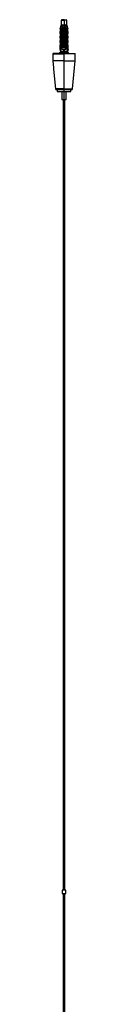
# Model space of a CAD drawing. Header units: millimetres. Extents: x 2355 to 3494, y 2627 to 6324.
# Tile 12 of 16: x 2443 to 2463, y 5448 to 6324. Entities that reach past the tile are written whole.
import ezdxf

# ---------------------------------------------------------------- set-up
doc = ezdxf.new("R2010")
doc.units = ezdxf.units.MM
doc.header["$LTSCALE"] = 20

msp = doc.modelspace()

# ---------------------------------------------------------------- linework, layer by layer
at = {"color": 7, "linetype": 'Continuous', "lineweight": 25}
for p, q in [((2450.69, 6323.55), (2450.62, 6319.55)), ((2451.2, 6324.05), (2450.69, 6323.55)), ((2453.2, 6323.55), (2453.2, 6324.05)), ((2453.2, 6323.55), (2453.2, 6319.55)), ((2455.71, 6323.55), (2455.19, 6324.05)), ((2455.78, 6319.55), (2455.71, 6323.55)), ((2450.62, 6319.55), (2449.57, 6315.65)), ((2449.92, 6315.66), (2449.57, 6311.65)), ((2449.92, 6311.66), (2449.57, 6307.65)), ((2450.7, 6316.55), (2451.21, 6319.15)), ((2452.7, 6311.65), (2452.7, 6315.65)), ((2453.2, 6312.65), (2452.7, 6311.97)), ((2452.7, 6307.65), (2452.7, 6311.65)), ((2453.2, 6319.55), (2453.2, 6317.55)), ((2453.7, 6311.97), (2453.2, 6312.65)), ((2453.2, 6312.65), (2453.2, 6312.17)), ((2453.2, 6312.17), (2453.2, 6310.73)), ((2453.7, 6315.65), (2453.7, 6311.65)), ((2453.7, 6311.65), (2453.7, 6307.65)), ((2455.19, 6319.15), (2455.7, 6316.55)), ((2456.82, 6315.65), (2455.78, 6319.55)), ((2456.82, 6311.65), (2456.47, 6315.65)), ((2456.82, 6307.65), (2456.47, 6311.65)), ((2449.91, 6307.66), (2449.57, 6303.75)), ((2449.91, 6303.76), (2449.57, 6299.85)), ((2451.7, 6309.78), (2451.45, 6309.63)), ((2451.45, 6309.63), (2451.7, 6309.49)), ((2451.7, 6308.48), (2451.45, 6308.33)), ((2451.45, 6308.33), (2451.7, 6308.19)), ((2451.7, 6307.18), (2451.45, 6307.03)), ((2451.45, 6307.03), (2451.7, 6306.89)), ((2451.7, 6305.88), (2451.45, 6305.73)), ((2451.45, 6305.73), (2451.7, 6305.59)), ((2451.7, 6304.58), (2451.45, 6304.43)), ((2451.45, 6304.43), (2451.7, 6304.29)), ((2451.7, 6303.28), (2451.45, 6303.13)), ((2451.45, 6303.13), (2451.7, 6302.99)), ((2453.2, 6310.73), (2452.7, 6310.73)), ((2453.2, 6309.63), (2452.7, 6309.63)), ((2453.2, 6308.33), (2452.7, 6308.33)), ((2452.7, 6303.75), (2452.7, 6307.65)), ((2453.2, 6307.03), (2452.7, 6307.03)), ((2453.2, 6305.73), (2452.7, 6305.73)), ((2453.2, 6304.43), (2452.7, 6304.43)), ((2452.7, 6299.85), (2452.7, 6303.75)), ((2453.2, 6303.13), (2452.7, 6303.13)), ((2453.2, 6310.73), (2453.2, 6310.69)), ((2453.2, 6310.73), (2453.7, 6310.73)), ((2453.2, 6310.69), (2453.2, 6309.88)), ((2453.2, 6309.88), (2453.2, 6309.63)), ((2453.2, 6309.63), (2453.7, 6309.63)), ((2453.2, 6309.63), (2453.2, 6309.39)), ((2453.2, 6309.39), (2453.2, 6308.58)), ((2453.2, 6308.58), (2453.2, 6308.33)), ((2453.2, 6308.33), (2453.7, 6308.33)), ((2453.2, 6308.33), (2453.2, 6308.09)), ((2453.2, 6308.09), (2453.2, 6307.28)), ((2453.2, 6307.28), (2453.2, 6307.03)), ((2453.2, 6307.03), (2453.2, 6306.79)), ((2453.2, 6307.03), (2453.7, 6307.03)), ((2453.2, 6306.79), (2453.2, 6305.98)), ((2453.2, 6305.98), (2453.2, 6305.73)), ((2453.2, 6305.73), (2453.2, 6305.49)), ((2453.2, 6305.73), (2453.7, 6305.73)), ((2453.2, 6305.49), (2453.2, 6304.68)), ((2453.2, 6304.68), (2453.2, 6304.43)), ((2453.2, 6304.43), (2453.7, 6304.43)), ((2453.2, 6304.43), (2453.2, 6304.19)), ((2453.2, 6304.19), (2453.2, 6303.38)), ((2453.2, 6303.38), (2453.2, 6303.13)), ((2453.2, 6303.13), (2453.7, 6303.13)), ((2453.2, 6303.13), (2453.2, 6302.89)), ((2453.2, 6302.89), (2453.2, 6302.08)), ((2453.2, 6302.08), (2453.2, 6301.83)), ((2453.7, 6307.65), (2453.7, 6303.75)), ((2453.7, 6303.75), (2453.7, 6299.85)), ((2454.95, 6309.63), (2454.7, 6309.78)), ((2454.7, 6309.49), (2454.95, 6309.63)), ((2454.95, 6308.33), (2454.7, 6308.48)), ((2454.7, 6308.19), (2454.95, 6308.33)), ((2454.95, 6307.03), (2454.7, 6307.18)), ((2454.7, 6306.89), (2454.95, 6307.03)), ((2454.95, 6305.73), (2454.7, 6305.88)), ((2454.7, 6305.59), (2454.95, 6305.73)), ((2454.95, 6304.43), (2454.7, 6304.58)), ((2454.7, 6304.29), (2454.95, 6304.43)), ((2454.95, 6303.13), (2454.7, 6303.28)), ((2454.7, 6302.99), (2454.95, 6303.13)), ((2456.82, 6303.75), (2456.48, 6307.65)), ((2456.82, 6299.85), (2456.48, 6303.75)), ((2443.5, 6294.05), (2443.2, 6293.75)), ((2443.2, 6293.75), (2443.2, 6289.55)), ((2450.16, 6295.51), (2449.1, 6294.45)), ((2449.1, 6294.45), (2449.1, 6294.05)), ((2449.57, 6299.85), (2449.57, 6297.85)), ((2449.57, 6297.85), (2450.16, 6295.51)), ((2449.65, 6297.85), (2449.65, 6299.85)), ((2449.65, 6297.85), (2450.33, 6297.85)), ((2450.7, 6299.55), (2450.7, 6299.85)), ((2451.7, 6301.98), (2451.45, 6301.83)), ((2451.45, 6301.83), (2451.7, 6301.69)), ((2451.7, 6300.68), (2451.45, 6300.53)), ((2451.45, 6300.53), (2451.7, 6300.39)), ((2451.7, 6297.85), (2451.7, 6299.85)), ((2453.2, 6299.23), (2452.59, 6299.23)), ((2453.2, 6301.83), (2452.7, 6301.83)), ((2453.2, 6300.53), (2452.7, 6300.53)), ((2452.7, 6299.55), (2452.7, 6299.85)), ((2453.2, 6301.83), (2453.7, 6301.83)), ((2453.2, 6301.83), (2453.2, 6301.59)), ((2453.2, 6301.59), (2453.2, 6300.78)), ((2453.2, 6300.78), (2453.2, 6300.53)), ((2453.2, 6300.53), (2453.2, 6300.29)), ((2453.2, 6300.53), (2453.7, 6300.53)), ((2453.2, 6300.29), (2453.2, 6299.48)), ((2453.2, 6299.48), (2453.2, 6299.23)), ((2453.2, 6299.23), (2453.8, 6299.23)), ((2453.2, 6299.23), (2453.2, 6299.05)), ((2453.2, 6297.85), (2453.2, 6295.51)), ((2453.2, 6294.45), (2453.2, 6295.51)), ((2453.2, 6294.05), (2453.2, 6294.45)), ((2453.2, 6293.75), (2453.2, 6294.05)), ((2453.2, 6287.55), (2453.2, 6293.75)), ((2453.7, 6299.85), (2453.7, 6299.55)), ((2454.95, 6301.83), (2454.7, 6301.98)), ((2454.7, 6301.69), (2454.95, 6301.83)), ((2454.95, 6300.53), (2454.7, 6300.68)), ((2454.7, 6300.39), (2454.95, 6300.53)), ((2454.7, 6297.85), (2454.7, 6299.85)), ((2455.7, 6299.85), (2455.7, 6299.55)), ((2456.06, 6297.85), (2456.74, 6297.85)), ((2456.82, 6297.85), (2456.23, 6295.51)), ((2457.3, 6294.45), (2456.23, 6295.51)), ((2456.74, 6299.85), (2456.74, 6297.85)), ((2456.82, 6297.85), (2456.82, 6299.85)), ((2457.3, 6294.05), (2457.3, 6294.45)), ((2463.2, 6293.75), (2462.9, 6294.05)), ((2463.2, 6287.55), (2463.2, 6293.75)), ((2453.2, 6262.39), (2453.2, 6287.55)), ((2460.73, 6262.39), (2463.2, 6287.55)), ((2443.93, 6280.05), (2445.66, 6262.39)), ((2445.66, 6262.39), (2446, 6262.05)), ((2447.2, 6262.05), (2447.2, 6260.05)), ((2451.25, 6260.05), (2451.25, 6253.05)), ((2453.2, 6262.05), (2453.2, 6262.39)), ((2453.2, 6260.05), (2453.2, 6262.05)), ((2453.2, 6253.05), (2453.2, 6260.05)), ((2455.15, 6253.05), (2455.15, 6260.05)), ((2459.2, 6260.05), (2459.2, 6262.05)), ((2460.4, 6262.05), (2460.73, 6262.39)), ((2452.6, 6253.05), (2452.6, 5549.05)), ((2452.6, 6253.05), (2452.6, 5549.05)), ((2453.2, 5549.05), (2453.2, 6253.05)), ((2453.8, 5549.05), (2453.8, 6253.05)), ((2453.8, 5549.05), (2453.8, 6253.05)), ((2451.7, 5549.05), (2451.7, 5546.05)), ((2454.7, 5546.05), (2454.7, 5549.05)), ((2452.6, 5546.05), (2452.6, 4426.03)), ((2453.2, 4426.03), (2453.2, 5546.05)), ((2453.8, 4426.03), (2453.8, 5546.05))]:
    msp.add_line(p, q, dxfattribs=at)
at = {"color": 7, "linetype": 'Continuous', "lineweight": 25, "flags": 128}
for points in [[(2450.37, 6299.85), (2450.35, 6298.73), (2450.33, 6297.85)], [(2456.06, 6297.85), (2456.04, 6298.97), (2456.02, 6299.85)], [(2443.34, 6287.29), (2443.65, 6284.08), (2443.9, 6281.55)]]:
    msp.add_lwpolyline(points, dxfattribs=at)
at = {"color": 7, "linetype": 'Continuous', "lineweight": 25}
for points, knots in [([(2450.69, 6323.55), (2450.69, 6323.55), (2450.74, 6323.55), (2450.98, 6323.55), (2451.18, 6323.55), (2451.67, 6323.55), (2451.96, 6323.55), (2452.58, 6323.55), (2452.9, 6323.55), (2453.2, 6323.55)], [0, 0, 0, 0, 0.25, 0.25, 0.5, 0.5, 0.75, 0.75, 1, 1, 1, 1]), ([(2453.2, 6324.05), (2452.96, 6324.05), (2452.71, 6324.05), (2452.22, 6324.05), (2451.98, 6324.05), (2451.59, 6324.05), (2451.44, 6324.05), (2451.25, 6324.05), (2451.2, 6324.05), (2451.2, 6324.05)], [0, 0, 0, 0, 0.25, 0.25, 0.5, 0.5, 0.75, 0.75, 1, 1, 1, 1]), ([(2453.2, 6324.05), (2453.43, 6324.05), (2453.68, 6324.05), (2454.18, 6324.05), (2454.41, 6324.05), (2454.8, 6324.05), (2454.95, 6324.05), (2455.15, 6324.05), (2455.19, 6324.05), (2455.19, 6324.05)], [0, 0, 0, 0, 0.25, 0.25, 0.5, 0.5, 0.75, 0.75, 1, 1, 1, 1]), ([(2455.71, 6323.55), (2455.71, 6323.55), (2455.65, 6323.55), (2455.41, 6323.55), (2455.22, 6323.55), (2454.73, 6323.55), (2454.43, 6323.55), (2453.81, 6323.55), (2453.49, 6323.55), (2453.2, 6323.55)], [0, 0, 0, 0, 0.25, 0.25, 0.5, 0.5, 0.75, 0.75, 1, 1, 1, 1]), ([(2449.63, 6315.65), (2449.61, 6315.65), (2449.52, 6315.65), (2449.88, 6315.65), (2450.42, 6315.65), (2450.7, 6315.65)], [0, 0, 0, 0, 0.116827, 0.560316, 1, 1, 1, 1]), ([(2449.63, 6311.65), (2449.61, 6311.65), (2449.52, 6311.65), (2449.88, 6311.65), (2450.42, 6311.65), (2450.7, 6311.65)], [0, 0, 0, 0, 0.116685, 0.560246, 1, 1, 1, 1]), ([(2451.7, 6319.55), (2451.47, 6319.55), (2451.01, 6319.55), (2450.65, 6319.55), (2450.65, 6319.55), (2450.65, 6319.55)], [0, 0, 0, 0, 0.370989, 0.750011, 1, 1, 1, 1]), ([(2450.7, 6315.65), (2450.7, 6315.81), (2450.7, 6316.11), (2450.7, 6316.41), (2450.7, 6316.55)], [0, 0, 0, 0, 0.514951, 1, 1, 1, 1]), ([(2450.7, 6311.65), (2450.7, 6312.35), (2450.7, 6313.69), (2450.7, 6315.02), (2450.7, 6315.65)], [0, 0, 0, 0, 0.524425, 1, 1, 1, 1]), ([(2450.7, 6307.65), (2450.7, 6308.35), (2450.7, 6309.69), (2450.7, 6311.02), (2450.7, 6311.65)], [0, 0, 0, 0, 0.524425, 1, 1, 1, 1]), ([(2451.21, 6319.15), (2451.21, 6319.16), (2451.22, 6319.2), (2451.23, 6319.24), (2451.25, 6319.28), (2451.28, 6319.34), (2451.33, 6319.4), (2451.42, 6319.47), (2451.54, 6319.54), (2451.64, 6319.55), (2451.7, 6319.55)], [0, 0, 0, 0, 0.062956, 0.124938, 0.187274, 0.251242, 0.372473, 0.501957, 0.744902, 1, 1, 1, 1]), ([(2451.7, 6319.55), (2451.72, 6319.55), (2451.76, 6319.55), (2451.83, 6319.54), (2451.91, 6319.51), (2451.99, 6319.46), (2452.07, 6319.39), (2452.14, 6319.3), (2452.18, 6319.19), (2452.2, 6319.08), (2452.19, 6319), (2452.19, 6318.96)], [0, 0, 0, 0, 0.084193, 0.167304, 0.250556, 0.377001, 0.500313, 0.625732, 0.750552, 0.876546, 1, 1, 1, 1]), ([(2451.7, 6319.55), (2451.91, 6319.55), (2452.15, 6319.55), (2452.66, 6319.55), (2452.93, 6319.55), (2453.2, 6319.55)], [0, 0, 0, 0, 0.5, 0.5, 1, 1, 1, 1]), ([(2452.19, 6318.96), (2452.11, 6318.56), (2451.95, 6317.73), (2451.78, 6316.89), (2451.7, 6316.46)], [0, 0, 0, 0, 0.473109, 1, 1, 1, 1]), ([(2452.7, 6317.05), (2452.7, 6317.07), (2452.7, 6317.12), (2452.71, 6317.18), (2452.74, 6317.25), (2452.78, 6317.33), (2452.84, 6317.41), (2452.91, 6317.47), (2453, 6317.52), (2453.1, 6317.55), (2453.16, 6317.55), (2453.2, 6317.55)], [0, 0, 0, 0, 0.084198, 0.167434, 0.251096, 0.37712, 0.500321, 0.624587, 0.750208, 0.876005, 1, 1, 1, 1]), ([(2453.2, 6312.17), (2453.18, 6312.21), (2453.15, 6312.25), (2453.15, 6312.3), (2453.15, 6312.3)], [0, 0, 0, 0, 0.956699, 1, 1, 1, 1]), ([(2453.2, 6319.55), (2453.46, 6319.55), (2453.73, 6319.55), (2454.24, 6319.55), (2454.48, 6319.55), (2454.7, 6319.55)], [0, 0, 0, 0, 0.5, 0.5, 1, 1, 1, 1]), ([(2453.2, 6317.55), (2453.22, 6317.55), (2453.26, 6317.55), (2453.33, 6317.54), (2453.4, 6317.51), (2453.48, 6317.47), (2453.55, 6317.41), (2453.62, 6317.33), (2453.66, 6317.24), (2453.69, 6317.15), (2453.69, 6317.08), (2453.7, 6317.05)], [0, 0, 0, 0, 0.08278, 0.165367, 0.249323, 0.374916, 0.499815, 0.623568, 0.749722, 0.874282, 1, 1, 1, 1]), ([(2454.2, 6319.05), (2454.2, 6319.08), (2454.2, 6319.12), (2454.21, 6319.19), (2454.24, 6319.27), (2454.29, 6319.35), (2454.35, 6319.42), (2454.43, 6319.48), (2454.52, 6319.52), (2454.6, 6319.55), (2454.67, 6319.55), (2454.7, 6319.55)], [0, 0, 0, 0, 0.082909, 0.165734, 0.250135, 0.374138, 0.500372, 0.624008, 0.750163, 0.874414, 1, 1, 1, 1]), ([(2454.7, 6316.46), (2454.61, 6316.89), (2454.45, 6317.73), (2454.28, 6318.56), (2454.21, 6318.96)], [0, 0, 0, 0, 0.5268905, 1, 1, 1, 1]), ([(2454.7, 6319.55), (2454.72, 6319.55), (2454.76, 6319.55), (2454.82, 6319.54), (2454.88, 6319.52), (2454.94, 6319.49), (2455, 6319.45), (2455.06, 6319.4), (2455.12, 6319.33), (2455.16, 6319.24), (2455.18, 6319.18), (2455.19, 6319.15)], [0, 0, 0, 0, 0.1049515, 0.2060344, 0.3044983, 0.4016955, 0.4990309, 0.6283726, 0.7495691, 0.8754559, 1, 1, 1, 1]), ([(2455.74, 6319.55), (2455.75, 6319.55), (2455.8, 6319.55), (2455.48, 6319.55), (2454.96, 6319.55), (2454.7, 6319.55)], [0, 0, 0, 0, 0.116462, 0.560848, 1, 1, 1, 1]), ([(2455.7, 6316.55), (2455.7, 6316.41), (2455.7, 6316.11), (2455.7, 6315.81), (2455.7, 6315.65)], [0, 0, 0, 0, 0.485049, 1, 1, 1, 1]), ([(2455.7, 6315.65), (2456.06, 6315.65), (2456.71, 6315.65), (2456.75, 6315.65), (2456.76, 6315.65)], [0, 0, 0, 0, 0.560382, 1, 1, 1, 1]), ([(2455.7, 6315.65), (2455.7, 6315.24), (2455.7, 6314.38), (2455.7, 6313.04), (2455.7, 6312.13), (2455.7, 6311.65)], [0, 0, 0, 0, 0.311624, 0.644954, 1, 1, 1, 1]), ([(2455.7, 6311.65), (2456.06, 6311.65), (2456.71, 6311.65), (2456.75, 6311.65), (2456.76, 6311.65)], [0, 0, 0, 0, 0.560292, 1, 1, 1, 1]), ([(2455.7, 6311.65), (2455.7, 6311.24), (2455.7, 6310.38), (2455.7, 6309.04), (2455.7, 6308.13), (2455.7, 6307.65)], [0, 0, 0, 0, 0.311624, 0.644954, 1, 1, 1, 1]), ([(2449.63, 6307.65), (2449.61, 6307.65), (2449.52, 6307.65), (2449.88, 6307.65), (2450.42, 6307.65), (2450.7, 6307.65)], [0, 0, 0, 0, 0.116685, 0.560246, 1, 1, 1, 1]), ([(2449.63, 6303.75), (2449.61, 6303.75), (2449.52, 6303.75), (2449.88, 6303.75), (2450.42, 6303.75), (2450.7, 6303.75)], [0, 0, 0, 0, 0.116685, 0.560246, 1, 1, 1, 1]), ([(2450.7, 6303.75), (2450.7, 6304.43), (2450.7, 6305.73), (2450.7, 6307.03), (2450.7, 6307.65)], [0, 0, 0, 0, 0.523708, 1, 1, 1, 1]), ([(2450.7, 6299.85), (2450.7, 6300.53), (2450.7, 6301.83), (2450.7, 6303.13), (2450.7, 6303.75)], [0, 0, 0, 0, 0.523708, 1, 1, 1, 1]), ([(2451.7, 6309.63), (2451.65, 6309.63), (2451.47, 6309.63), (2451.46, 6309.63), (2451.45, 6309.63)], [0, 0, 0, 0, 0.260961, 1, 1, 1, 1]), ([(2451.7, 6308.33), (2451.65, 6308.33), (2451.47, 6308.33), (2451.46, 6308.33), (2451.45, 6308.33)], [0, 0, 0, 0, 0.260961, 1, 1, 1, 1]), ([(2451.7, 6307.03), (2451.65, 6307.03), (2451.47, 6307.03), (2451.46, 6307.03), (2451.45, 6307.03)], [0, 0, 0, 0, 0.260961, 1, 1, 1, 1]), ([(2451.7, 6305.73), (2451.65, 6305.73), (2451.47, 6305.73), (2451.46, 6305.73), (2451.45, 6305.73)], [0, 0, 0, 0, 0.260961, 1, 1, 1, 1]), ([(2451.7, 6304.43), (2451.65, 6304.43), (2451.47, 6304.43), (2451.46, 6304.43), (2451.45, 6304.43)], [0, 0, 0, 0, 0.260961, 1, 1, 1, 1]), ([(2451.7, 6303.13), (2451.65, 6303.13), (2451.47, 6303.13), (2451.46, 6303.13), (2451.45, 6303.13)], [0, 0, 0, 0, 0.260961, 1, 1, 1, 1]), ([(2452.7, 6310.69), (2452.7, 6310.69), (2452.84, 6310.69), (2453.02, 6310.69), (2453.2, 6310.69)], [0, 0, 0, 0, 0.033014, 1, 1, 1, 1]), ([(2453.2, 6309.88), (2453.02, 6309.88), (2452.84, 6309.88), (2452.7, 6309.88), (2452.7, 6309.88)], [0, 0, 0, 0, 0.966986, 1, 1, 1, 1]), ([(2452.7, 6309.39), (2452.7, 6309.39), (2452.84, 6309.39), (2453.02, 6309.39), (2453.2, 6309.39)], [0, 0, 0, 0, 0.033014, 1, 1, 1, 1]), ([(2453.2, 6308.58), (2453.02, 6308.58), (2452.84, 6308.58), (2452.7, 6308.58), (2452.7, 6308.58)], [0, 0, 0, 0, 0.966986, 1, 1, 1, 1]), ([(2452.7, 6308.09), (2452.7, 6308.09), (2452.84, 6308.09), (2453.02, 6308.09), (2453.2, 6308.09)], [0, 0, 0, 0, 0.033014, 1, 1, 1, 1]), ([(2453.2, 6307.28), (2453.02, 6307.28), (2452.84, 6307.28), (2452.7, 6307.28), (2452.7, 6307.28)], [0, 0, 0, 0, 0.966986, 1, 1, 1, 1]), ([(2452.7, 6306.79), (2452.7, 6306.79), (2452.84, 6306.79), (2453.02, 6306.79), (2453.2, 6306.79)], [0, 0, 0, 0, 0.033014, 1, 1, 1, 1]), ([(2453.2, 6305.98), (2453.02, 6305.98), (2452.84, 6305.98), (2452.7, 6305.98), (2452.7, 6305.98)], [0, 0, 0, 0, 0.966986, 1, 1, 1, 1]), ([(2452.7, 6305.49), (2452.7, 6305.49), (2452.84, 6305.49), (2453.02, 6305.49), (2453.2, 6305.49)], [0, 0, 0, 0, 0.033014, 1, 1, 1, 1]), ([(2453.2, 6304.68), (2453.02, 6304.68), (2452.84, 6304.68), (2452.7, 6304.68), (2452.7, 6304.68)], [0, 0, 0, 0, 0.966986, 1, 1, 1, 1]), ([(2452.7, 6304.19), (2452.7, 6304.19), (2452.84, 6304.19), (2453.02, 6304.19), (2453.2, 6304.19)], [0, 0, 0, 0, 0.033014, 1, 1, 1, 1]), ([(2453.2, 6303.38), (2453.02, 6303.38), (2452.84, 6303.38), (2452.7, 6303.38), (2452.7, 6303.38)], [0, 0, 0, 0, 0.966986, 1, 1, 1, 1]), ([(2452.7, 6302.89), (2452.7, 6302.89), (2452.84, 6302.89), (2453.02, 6302.89), (2453.2, 6302.89)], [0, 0, 0, 0, 0.033014, 1, 1, 1, 1]), ([(2453.2, 6302.08), (2453.02, 6302.08), (2452.84, 6302.08), (2452.7, 6302.08), (2452.7, 6302.08)], [0, 0, 0, 0, 0.966986, 1, 1, 1, 1]), ([(2453.7, 6310.69), (2453.69, 6310.69), (2453.55, 6310.69), (2453.37, 6310.69), (2453.2, 6310.69)], [0, 0, 0, 0, 0.033014, 1, 1, 1, 1]), ([(2453.2, 6309.88), (2453.37, 6309.88), (2453.55, 6309.88), (2453.69, 6309.88), (2453.7, 6309.88)], [0, 0, 0, 0, 0.966986, 1, 1, 1, 1]), ([(2453.7, 6309.39), (2453.69, 6309.39), (2453.55, 6309.39), (2453.37, 6309.39), (2453.2, 6309.39)], [0, 0, 0, 0, 0.033014, 1, 1, 1, 1]), ([(2453.2, 6308.58), (2453.37, 6308.58), (2453.55, 6308.58), (2453.69, 6308.58), (2453.7, 6308.58)], [0, 0, 0, 0, 0.966986, 1, 1, 1, 1]), ([(2453.7, 6308.09), (2453.69, 6308.09), (2453.55, 6308.09), (2453.37, 6308.09), (2453.2, 6308.09)], [0, 0, 0, 0, 0.033014, 1, 1, 1, 1]), ([(2453.2, 6307.28), (2453.37, 6307.28), (2453.55, 6307.28), (2453.69, 6307.28), (2453.7, 6307.28)], [0, 0, 0, 0, 0.966986, 1, 1, 1, 1]), ([(2453.7, 6306.79), (2453.69, 6306.79), (2453.55, 6306.79), (2453.37, 6306.79), (2453.2, 6306.79)], [0, 0, 0, 0, 0.033014, 1, 1, 1, 1]), ([(2453.2, 6305.98), (2453.37, 6305.98), (2453.55, 6305.98), (2453.69, 6305.98), (2453.7, 6305.98)], [0, 0, 0, 0, 0.966986, 1, 1, 1, 1]), ([(2453.7, 6305.49), (2453.69, 6305.49), (2453.55, 6305.49), (2453.37, 6305.49), (2453.2, 6305.49)], [0, 0, 0, 0, 0.033014, 1, 1, 1, 1]), ([(2453.2, 6304.68), (2453.37, 6304.68), (2453.55, 6304.68), (2453.69, 6304.68), (2453.7, 6304.68)], [0, 0, 0, 0, 0.966986, 1, 1, 1, 1]), ([(2453.7, 6304.19), (2453.69, 6304.19), (2453.55, 6304.19), (2453.37, 6304.19), (2453.2, 6304.19)], [0, 0, 0, 0, 0.033014, 1, 1, 1, 1]), ([(2453.2, 6303.38), (2453.37, 6303.38), (2453.55, 6303.38), (2453.69, 6303.38), (2453.7, 6303.38)], [0, 0, 0, 0, 0.966986, 1, 1, 1, 1]), ([(2453.7, 6302.89), (2453.69, 6302.89), (2453.55, 6302.89), (2453.37, 6302.89), (2453.2, 6302.89)], [0, 0, 0, 0, 0.033014, 1, 1, 1, 1]), ([(2453.2, 6302.08), (2453.37, 6302.08), (2453.55, 6302.08), (2453.69, 6302.08), (2453.7, 6302.08)], [0, 0, 0, 0, 0.966986, 1, 1, 1, 1]), ([(2454.7, 6309.63), (2454.74, 6309.63), (2454.92, 6309.63), (2454.93, 6309.63), (2454.95, 6309.63)], [0, 0, 0, 0, 0.260961, 1, 1, 1, 1]), ([(2454.7, 6308.33), (2454.74, 6308.33), (2454.92, 6308.33), (2454.93, 6308.33), (2454.95, 6308.33)], [0, 0, 0, 0, 0.2609613, 1, 1, 1, 1]), ([(2454.7, 6307.03), (2454.74, 6307.03), (2454.92, 6307.03), (2454.93, 6307.03), (2454.95, 6307.03)], [0, 0, 0, 0, 0.260961, 1, 1, 1, 1]), ([(2454.7, 6305.73), (2454.74, 6305.73), (2454.92, 6305.73), (2454.93, 6305.73), (2454.95, 6305.73)], [0, 0, 0, 0, 0.260961, 1, 1, 1, 1]), ([(2454.7, 6304.43), (2454.74, 6304.43), (2454.92, 6304.43), (2454.93, 6304.43), (2454.95, 6304.43)], [0, 0, 0, 0, 0.2609613, 1, 1, 1, 1]), ([(2454.7, 6303.13), (2454.74, 6303.13), (2454.92, 6303.13), (2454.93, 6303.13), (2454.95, 6303.13)], [0, 0, 0, 0, 0.260961, 1, 1, 1, 1]), ([(2455.7, 6307.65), (2456.06, 6307.65), (2456.71, 6307.65), (2456.75, 6307.65), (2456.76, 6307.65)], [0, 0, 0, 0, 0.560292, 1, 1, 1, 1]), ([(2455.7, 6307.65), (2455.7, 6307.25), (2455.7, 6306.41), (2455.7, 6305.11), (2455.7, 6304.21), (2455.7, 6303.75)], [0, 0, 0, 0, 0.312262, 0.645591, 1, 1, 1, 1]), ([(2455.7, 6303.75), (2456.06, 6303.75), (2456.71, 6303.75), (2456.75, 6303.75), (2456.76, 6303.75)], [0, 0, 0, 0, 0.560292, 1, 1, 1, 1]), ([(2455.7, 6303.75), (2455.7, 6303.35), (2455.7, 6302.51), (2455.7, 6301.21), (2455.7, 6300.31), (2455.7, 6299.85)], [0, 0, 0, 0, 0.312262, 0.645591, 1, 1, 1, 1]), ([(2443.2, 6293.75), (2443.2, 6293.75), (2443.25, 6293.75), (2443.48, 6293.75), (2443.65, 6293.75), (2444.14, 6293.75), (2444.45, 6293.75), (2445.2, 6293.75), (2445.64, 6293.75), (2446.61, 6293.75), (2447.15, 6293.75), (2448.3, 6293.75), (2448.9, 6293.75), (2450.13, 6293.75), (2450.76, 6293.75), (2452, 6293.75), (2452.61, 6293.75), (2453.2, 6293.75)], [0, 0, 0, 0, 0.125, 0.125, 0.25, 0.25, 0.375, 0.375, 0.5, 0.5, 0.625, 0.625, 0.75, 0.75, 0.875, 0.875, 1, 1, 1, 1]), ([(2453.2, 6294.05), (2452.62, 6294.05), (2452.03, 6294.05), (2450.83, 6294.05), (2450.22, 6294.05), (2449.03, 6294.05), (2448.44, 6294.05), (2447.33, 6294.05), (2446.81, 6294.05), (2445.86, 6294.05), (2445.44, 6294.05), (2444.71, 6294.05), (2444.41, 6294.05), (2443.94, 6294.05), (2443.77, 6294.05), (2443.55, 6294.05), (2443.5, 6294.05), (2443.5, 6294.05)], [0, 0, 0, 0, 0.125, 0.125, 0.25, 0.25, 0.375, 0.375, 0.5, 0.5, 0.625, 0.625, 0.75, 0.75, 0.875, 0.875, 1, 1, 1, 1]), ([(2453.2, 6294.45), (2452.71, 6294.45), (2452.19, 6294.45), (2451.18, 6294.45), (2450.7, 6294.45), (2449.9, 6294.45), (2449.58, 6294.45), (2449.18, 6294.45), (2449.1, 6294.45), (2449.1, 6294.45)], [0, 0, 0, 0, 0.25, 0.25, 0.5, 0.5, 0.75, 0.75, 1, 1, 1, 1]), ([(2449.65, 6299.85), (2449.72, 6299.85), (2449.85, 6299.85), (2450.21, 6299.85), (2450.44, 6299.85), (2450.7, 6299.85)], [0, 0, 0, 0, 0.5, 0.5, 1, 1, 1, 1]), ([(2453.15, 6295.55), (2452.8, 6295.55), (2452.43, 6295.55), (2451.71, 6295.55), (2451.36, 6295.55), (2450.79, 6295.55), (2450.56, 6295.55), (2450.27, 6295.55), (2450.2, 6295.55), (2450.2, 6295.55)], [0, 0, 0, 0, 0.25, 0.25, 0.5, 0.5, 0.75, 0.75, 1, 1, 1, 1]), ([(2451.7, 6299.55), (2451.7, 6299.53), (2451.69, 6299.49), (2451.68, 6299.43), (2451.67, 6299.38), (2451.63, 6299.31), (2451.58, 6299.23), (2451.48, 6299.13), (2451.33, 6299.06), (2451.15, 6299.05), (2450.98, 6299.09), (2450.87, 6299.17), (2450.79, 6299.26), (2450.75, 6299.33), (2450.72, 6299.4), (2450.7, 6299.48), (2450.7, 6299.53), (2450.7, 6299.55)], [0, 0, 0, 0, 0.0314426, 0.0624882, 0.0937482, 0.1258267, 0.1870503, 0.2507553, 0.3693587, 0.5001879, 0.6246969, 0.7490874, 0.814884, 0.8743085, 0.9202437, 0.9613548, 1, 1, 1, 1]), ([(2451.7, 6301.83), (2451.65, 6301.83), (2451.47, 6301.83), (2451.46, 6301.83), (2451.45, 6301.83)], [0, 0, 0, 0, 0.2609613, 1, 1, 1, 1]), ([(2451.7, 6300.53), (2451.65, 6300.53), (2451.47, 6300.53), (2451.46, 6300.53), (2451.45, 6300.53)], [0, 0, 0, 0, 0.2609613, 1, 1, 1, 1]), ([(2452.7, 6301.59), (2452.7, 6301.59), (2452.84, 6301.59), (2453.02, 6301.59), (2453.2, 6301.59)], [0, 0, 0, 0, 0.033014, 1, 1, 1, 1]), ([(2453.2, 6300.78), (2453.02, 6300.78), (2452.84, 6300.78), (2452.7, 6300.78), (2452.7, 6300.78)], [0, 0, 0, 0, 0.966986, 1, 1, 1, 1]), ([(2452.7, 6300.29), (2452.7, 6300.29), (2452.84, 6300.29), (2453.02, 6300.29), (2453.2, 6300.29)], [0, 0, 0, 0, 0.033014, 1, 1, 1, 1]), ([(2453.7, 6299.55), (2453.7, 6299.53), (2453.69, 6299.49), (2453.68, 6299.42), (2453.66, 6299.35), (2453.61, 6299.27), (2453.53, 6299.17), (2453.39, 6299.08), (2453.2, 6299.04), (2453, 6299.08), (2452.86, 6299.17), (2452.78, 6299.27), (2452.73, 6299.36), (2452.7, 6299.45), (2452.7, 6299.52), (2452.7, 6299.55)], [0, 0, 0, 0, 0.041764, 0.083438, 0.125764, 0.188599, 0.250711, 0.375272, 0.499777, 0.624098, 0.749161, 0.811618, 0.874578, 0.93743, 1, 1, 1, 1]), ([(2453.2, 6299.48), (2453.02, 6299.48), (2452.85, 6299.48), (2452.71, 6299.48), (2452.71, 6299.48)], [0, 0, 0, 0, 0.99978, 1, 1, 1, 1]), ([(2453.7, 6301.59), (2453.69, 6301.59), (2453.55, 6301.59), (2453.37, 6301.59), (2453.2, 6301.59)], [0, 0, 0, 0, 0.033014, 1, 1, 1, 1]), ([(2453.2, 6300.78), (2453.37, 6300.78), (2453.55, 6300.78), (2453.69, 6300.78), (2453.7, 6300.78)], [0, 0, 0, 0, 0.966986, 1, 1, 1, 1]), ([(2453.7, 6300.29), (2453.69, 6300.29), (2453.55, 6300.29), (2453.37, 6300.29), (2453.2, 6300.29)], [0, 0, 0, 0, 0.033014, 1, 1, 1, 1]), ([(2453.2, 6294.45), (2453.68, 6294.45), (2454.2, 6294.45), (2455.21, 6294.45), (2455.7, 6294.45), (2456.5, 6294.45), (2456.81, 6294.45), (2457.21, 6294.45), (2457.3, 6294.45), (2457.3, 6294.45)], [0, 0, 0, 0, 0.25, 0.25, 0.5, 0.5, 0.75, 0.75, 1, 1, 1, 1]), ([(2453.2, 6294.05), (2453.77, 6294.05), (2454.36, 6294.05), (2455.56, 6294.05), (2456.17, 6294.05), (2457.36, 6294.05), (2457.95, 6294.05), (2459.06, 6294.05), (2459.58, 6294.05), (2460.53, 6294.05), (2460.95, 6294.05), (2461.68, 6294.05), (2461.98, 6294.05), (2462.45, 6294.05), (2462.62, 6294.05), (2462.85, 6294.05), (2462.9, 6294.05), (2462.9, 6294.05)], [0, 0, 0, 0, 0.125, 0.125, 0.25, 0.25, 0.375, 0.375, 0.5, 0.5, 0.625, 0.625, 0.75, 0.75, 0.875, 0.875, 1, 1, 1, 1]), ([(2463.2, 6293.75), (2463.2, 6293.75), (2463.14, 6293.75), (2462.91, 6293.75), (2462.74, 6293.75), (2462.25, 6293.75), (2461.94, 6293.75), (2461.19, 6293.75), (2460.76, 6293.75), (2459.78, 6293.75), (2459.24, 6293.75), (2458.1, 6293.75), (2457.49, 6293.75), (2456.26, 6293.75), (2455.64, 6293.75), (2454.4, 6293.75), (2453.79, 6293.75), (2453.2, 6293.75)], [0, 0, 0, 0, 0.125, 0.125, 0.25, 0.25, 0.375, 0.375, 0.5, 0.5, 0.625, 0.625, 0.75, 0.75, 0.875, 0.875, 1, 1, 1, 1]), ([(2456.2, 6295.55), (2456.19, 6295.55), (2456.12, 6295.55), (2455.83, 6295.55), (2455.6, 6295.55), (2455.03, 6295.55), (2454.69, 6295.55), (2453.96, 6295.55), (2453.59, 6295.55), (2453.24, 6295.55)], [0, 0, 0, 0, 0.25, 0.25, 0.5, 0.5, 0.75, 0.75, 1, 1, 1, 1]), ([(2454.7, 6301.83), (2454.74, 6301.83), (2454.92, 6301.83), (2454.93, 6301.83), (2454.95, 6301.83)], [0, 0, 0, 0, 0.260961, 1, 1, 1, 1]), ([(2454.7, 6300.53), (2454.74, 6300.53), (2454.92, 6300.53), (2454.93, 6300.53), (2454.95, 6300.53)], [0, 0, 0, 0, 0.260961, 1, 1, 1, 1]), ([(2455.7, 6299.55), (2455.7, 6299.54), (2455.7, 6299.51), (2455.69, 6299.46), (2455.68, 6299.42), (2455.67, 6299.38), (2455.64, 6299.32), (2455.6, 6299.26), (2455.53, 6299.17), (2455.41, 6299.09), (2455.25, 6299.05), (2455.07, 6299.06), (2454.91, 6299.13), (2454.81, 6299.23), (2454.75, 6299.32), (2454.7, 6299.43), (2454.7, 6299.51), (2454.7, 6299.55)], [0, 0, 0, 0, 0.023082, 0.046669, 0.071339, 0.097601, 0.125888, 0.185289, 0.251123, 0.375497, 0.500052, 0.630865, 0.749512, 0.813194, 0.874455, 0.93764, 1, 1, 1, 1]), ([(2455.7, 6299.85), (2455.96, 6299.85), (2456.18, 6299.85), (2456.54, 6299.85), (2456.67, 6299.85), (2456.74, 6299.85)], [0, 0, 0, 0, 0.5, 0.5, 1, 1, 1, 1]), ([(2443.2, 6289.55), (2443.2, 6289.55), (2443.2, 6289.55), (2443.2, 6289.54), (2443.2, 6289.52), (2443.2, 6289.49), (2443.21, 6289.43), (2443.22, 6289.31), (2443.24, 6289.12), (2443.26, 6288.85), (2443.27, 6288.54), (2443.29, 6288.22), (2443.3, 6287.89), (2443.31, 6287.67), (2443.31, 6287.55)], [0, 0, 0, 0, 0.030791, 0.06179, 0.09323, 0.125338, 0.186904, 0.250552, 0.370169, 0.500652, 0.622165, 0.749551, 0.874198, 1, 1, 1, 1]), ([(2453.2, 6287.55), (2452.65, 6287.55), (2452.09, 6287.55), (2450.96, 6287.55), (2450.39, 6287.55), (2449.26, 6287.55), (2448.71, 6287.55), (2447.65, 6287.55), (2447.14, 6287.55), (2446.2, 6287.55), (2445.77, 6287.55), (2445.01, 6287.55), (2444.67, 6287.55), (2444.11, 6287.55), (2443.88, 6287.55), (2443.52, 6287.55), (2443.39, 6287.55), (2443.31, 6287.55)], [0, 0, 0, 0, 0.125, 0.125, 0.25, 0.25, 0.375, 0.375, 0.5, 0.5, 0.625, 0.625, 0.75, 0.75, 0.875, 0.875, 1, 1, 1, 1]), ([(2453.2, 6287.55), (2453.79, 6287.55), (2454.4, 6287.55), (2455.64, 6287.55), (2456.26, 6287.55), (2457.49, 6287.55), (2458.1, 6287.55), (2459.24, 6287.55), (2459.78, 6287.55), (2460.76, 6287.55), (2461.19, 6287.55), (2461.94, 6287.55), (2462.25, 6287.55), (2462.74, 6287.55), (2462.91, 6287.55), (2463.14, 6287.55), (2463.2, 6287.55), (2463.2, 6287.55)], [0, 0, 0, 0, 0.125, 0.125, 0.25, 0.25, 0.375, 0.375, 0.5, 0.5, 0.625, 0.625, 0.75, 0.75, 0.875, 0.875, 1, 1, 1, 1]), ([(2443.9, 6281.55), (2443.91, 6281.51), (2443.92, 6281.43), (2443.93, 6281.32), (2443.93, 6281.2), (2443.94, 6281.09), (2443.95, 6280.92), (2443.95, 6280.71), (2443.95, 6280.49), (2443.95, 6280.33), (2443.94, 6280.23), (2443.94, 6280.16), (2443.93, 6280.1), (2443.93, 6280.06), (2443.93, 6280.05), (2443.93, 6280.05)], [0, 0, 0, 0, 0.050586, 0.100579, 0.150296, 0.200058, 0.250177, 0.375213, 0.499773, 0.624545, 0.687179, 0.749383, 0.833182, 0.916248, 1, 1, 1, 1]), ([(2453.2, 6262.39), (2452.75, 6262.39), (2452.29, 6262.39), (2451.36, 6262.39), (2450.89, 6262.39), (2449.96, 6262.39), (2449.51, 6262.39), (2448.64, 6262.39), (2448.24, 6262.39), (2447.5, 6262.39), (2447.17, 6262.39), (2446.61, 6262.39), (2446.38, 6262.39), (2446.01, 6262.39), (2445.88, 6262.39), (2445.7, 6262.39), (2445.66, 6262.39), (2445.66, 6262.39)], [0, 0, 0, 0, 0.125, 0.125, 0.25, 0.25, 0.375, 0.375, 0.5, 0.5, 0.625, 0.625, 0.75, 0.75, 0.875, 0.875, 1, 1, 1, 1]), ([(2446, 6262.05), (2446, 6262.05), (2446.03, 6262.05), (2446.2, 6262.05), (2446.33, 6262.05), (2446.68, 6262.05), (2446.9, 6262.05), (2447.44, 6262.05), (2447.75, 6262.05), (2448.46, 6262.05), (2448.84, 6262.05), (2449.67, 6262.05), (2450.1, 6262.05), (2450.99, 6262.05), (2451.44, 6262.05), (2452.33, 6262.05), (2452.77, 6262.05), (2453.2, 6262.05)], [0, 0, 0, 0, 0.125, 0.125, 0.25, 0.25, 0.375, 0.375, 0.5, 0.5, 0.625, 0.625, 0.75, 0.75, 0.875, 0.875, 1, 1, 1, 1]), ([(2453.2, 6262.05), (2452.84, 6262.05), (2452.48, 6262.05), (2451.73, 6262.05), (2451.36, 6262.05), (2450.62, 6262.05), (2450.26, 6262.05), (2449.57, 6262.05), (2449.25, 6262.05), (2448.66, 6262.05), (2448.4, 6262.05), (2447.95, 6262.05), (2447.76, 6262.05), (2447.47, 6262.05), (2447.37, 6262.05), (2447.23, 6262.05), (2447.2, 6262.05), (2447.2, 6262.05)], [0, 0, 0, 0, 0.125, 0.125, 0.25, 0.25, 0.375, 0.375, 0.5, 0.5, 0.625, 0.625, 0.75, 0.75, 0.875, 0.875, 1, 1, 1, 1]), ([(2447.2, 6260.05), (2447.2, 6260.05), (2447.23, 6260.05), (2447.37, 6260.05), (2447.47, 6260.05), (2447.76, 6260.05), (2447.95, 6260.05), (2448.4, 6260.05), (2448.66, 6260.05), (2449.25, 6260.05), (2449.57, 6260.05), (2450.26, 6260.05), (2450.62, 6260.05), (2451.36, 6260.05), (2451.73, 6260.05), (2452.48, 6260.05), (2452.84, 6260.05), (2453.2, 6260.05)], [0, 0, 0, 0, 0.125, 0.125, 0.25, 0.25, 0.375, 0.375, 0.5, 0.5, 0.625, 0.625, 0.75, 0.75, 0.875, 0.875, 1, 1, 1, 1]), ([(2453.2, 6262.39), (2453.64, 6262.39), (2454.1, 6262.39), (2455.03, 6262.39), (2455.51, 6262.39), (2456.43, 6262.39), (2456.89, 6262.39), (2457.75, 6262.39), (2458.16, 6262.39), (2458.89, 6262.39), (2459.22, 6262.39), (2459.78, 6262.39), (2460.02, 6262.39), (2460.38, 6262.39), (2460.52, 6262.39), (2460.69, 6262.39), (2460.73, 6262.39), (2460.73, 6262.39)], [0, 0, 0, 0, 0.125, 0.125, 0.25, 0.25, 0.375, 0.375, 0.5, 0.5, 0.625, 0.625, 0.75, 0.75, 0.875, 0.875, 1, 1, 1, 1]), ([(2453.2, 6262.05), (2453.62, 6262.05), (2454.06, 6262.05), (2454.95, 6262.05), (2455.4, 6262.05), (2456.29, 6262.05), (2456.72, 6262.05), (2457.55, 6262.05), (2457.94, 6262.05), (2458.64, 6262.05), (2458.95, 6262.05), (2459.49, 6262.05), (2459.72, 6262.05), (2460.07, 6262.05), (2460.19, 6262.05), (2460.36, 6262.05), (2460.4, 6262.05), (2460.4, 6262.05)], [0, 0, 0, 0, 0.125, 0.125, 0.25, 0.25, 0.375, 0.375, 0.5, 0.5, 0.625, 0.625, 0.75, 0.75, 0.875, 0.875, 1, 1, 1, 1]), ([(2459.2, 6262.05), (2459.2, 6262.05), (2459.16, 6262.05), (2459.03, 6262.05), (2458.92, 6262.05), (2458.63, 6262.05), (2458.44, 6262.05), (2457.99, 6262.05), (2457.73, 6262.05), (2457.15, 6262.05), (2456.82, 6262.05), (2456.14, 6262.05), (2455.77, 6262.05), (2455.04, 6262.05), (2454.66, 6262.05), (2453.92, 6262.05), (2453.55, 6262.05), (2453.2, 6262.05)], [0, 0, 0, 0, 0.125, 0.125, 0.25, 0.25, 0.375, 0.375, 0.5, 0.5, 0.625, 0.625, 0.75, 0.75, 0.875, 0.875, 1, 1, 1, 1]), ([(2453.2, 6260.05), (2453.55, 6260.05), (2453.92, 6260.05), (2454.66, 6260.05), (2455.04, 6260.05), (2455.77, 6260.05), (2456.14, 6260.05), (2456.82, 6260.05), (2457.15, 6260.05), (2457.73, 6260.05), (2457.99, 6260.05), (2458.44, 6260.05), (2458.63, 6260.05), (2458.92, 6260.05), (2459.03, 6260.05), (2459.16, 6260.05), (2459.2, 6260.05), (2459.2, 6260.05)], [0, 0, 0, 0, 0.125, 0.125, 0.25, 0.25, 0.375, 0.375, 0.5, 0.5, 0.625, 0.625, 0.75, 0.75, 0.875, 0.875, 1, 1, 1, 1]), ([(2451.25, 6253.05), (2451.25, 6253.05), (2451.29, 6253.05), (2451.48, 6253.05), (2451.63, 6253.05), (2452.01, 6253.05), (2452.24, 6253.05), (2452.72, 6253.05), (2452.97, 6253.05), (2453.2, 6253.05)], [0, 0, 0, 0, 0.25, 0.25, 0.5, 0.5, 0.75, 0.75, 1, 1, 1, 1]), ([(2453.2, 6253.05), (2453.43, 6253.05), (2453.67, 6253.05), (2454.15, 6253.05), (2454.38, 6253.05), (2454.77, 6253.05), (2454.91, 6253.05), (2455.1, 6253.05), (2455.15, 6253.05), (2455.15, 6253.05)], [0, 0, 0, 0, 0.25, 0.25, 0.5, 0.5, 0.75, 0.75, 1, 1, 1, 1]), ([(2454.7, 5549.05), (2454.7, 5549.05), (2454.66, 5549.05), (2454.52, 5549.05), (2454.4, 5549.05), (2454.11, 5549.05), (2453.93, 5549.05), (2453.56, 5549.05), (2453.37, 5549.05), (2453.02, 5549.05), (2452.83, 5549.05), (2452.46, 5549.05), (2452.28, 5549.05), (2451.99, 5549.05), (2451.87, 5549.05), (2451.73, 5549.05), (2451.7, 5549.05), (2451.7, 5549.05)], [0, 0, 0, 0, 0.125, 0.125, 0.25, 0.25, 0.375, 0.375, 0.5, 0.5, 0.625, 0.625, 0.75, 0.75, 0.875, 0.875, 1, 1, 1, 1]), ([(2451.7, 5546.05), (2451.7, 5546.05), (2451.73, 5546.05), (2451.87, 5546.05), (2451.99, 5546.05), (2452.28, 5546.05), (2452.46, 5546.05), (2452.83, 5546.05), (2453.02, 5546.05), (2453.37, 5546.05), (2453.56, 5546.05), (2453.93, 5546.05), (2454.11, 5546.05), (2454.4, 5546.05), (2454.52, 5546.05), (2454.66, 5546.05), (2454.7, 5546.05), (2454.7, 5546.05)], [0, 0, 0, 0, 0.125, 0.125, 0.25, 0.25, 0.375, 0.375, 0.5, 0.5, 0.625, 0.625, 0.75, 0.75, 0.875, 0.875, 1, 1, 1, 1])]:
    msp.add_open_spline(points, degree=3, knots=knots, dxfattribs=at)
for points in [[(2451.7, 6316.46), (2451.7, 6316.19), (2451.7, 6315.92), (2451.7, 6315.65)], [(2451.7, 6315.65), (2452.01, 6315.65), (2452.35, 6315.65), (2452.7, 6315.65)], [(2451.7, 6315.65), (2451.7, 6314.32), (2451.7, 6312.99), (2451.7, 6311.65)], [(2451.7, 6311.65), (2452.01, 6311.65), (2452.35, 6311.65), (2452.7, 6311.65)], [(2451.7, 6311.65), (2451.7, 6310.32), (2451.7, 6308.99), (2451.7, 6307.65)], [(2452.7, 6315.65), (2452.7, 6316.12), (2452.7, 6316.59), (2452.7, 6317.05)], [(2453.7, 6317.05), (2453.7, 6316.59), (2453.7, 6316.12), (2453.7, 6315.65)], [(2453.7, 6315.65), (2454.04, 6315.65), (2454.38, 6315.65), (2454.7, 6315.65)], [(2453.7, 6311.65), (2454.04, 6311.65), (2454.38, 6311.65), (2454.7, 6311.65)], [(2454.21, 6318.96), (2454.2, 6318.99), (2454.2, 6319.02), (2454.2, 6319.05)], [(2454.7, 6315.65), (2454.7, 6315.92), (2454.7, 6316.19), (2454.7, 6316.46)], [(2454.7, 6311.65), (2454.7, 6312.99), (2454.7, 6314.32), (2454.7, 6315.65)], [(2454.7, 6307.65), (2454.7, 6308.99), (2454.7, 6310.32), (2454.7, 6311.65)], [(2451.7, 6307.65), (2451.7, 6306.35), (2451.7, 6305.05), (2451.7, 6303.75)], [(2451.7, 6307.65), (2452.01, 6307.65), (2452.35, 6307.65), (2452.7, 6307.65)], [(2451.7, 6303.75), (2451.7, 6302.45), (2451.7, 6301.15), (2451.7, 6299.85)], [(2451.7, 6303.75), (2452.01, 6303.75), (2452.35, 6303.75), (2452.7, 6303.75)], [(2453.7, 6307.65), (2454.04, 6307.65), (2454.38, 6307.65), (2454.7, 6307.65)], [(2453.7, 6303.75), (2454.04, 6303.75), (2454.38, 6303.75), (2454.7, 6303.75)], [(2454.7, 6303.75), (2454.7, 6305.05), (2454.7, 6306.35), (2454.7, 6307.65)], [(2454.7, 6299.85), (2454.7, 6301.15), (2454.7, 6302.45), (2454.7, 6303.75)], [(2449.57, 6297.85), (2449.57, 6297.85), (2449.6, 6297.85), (2449.65, 6297.85)], [(2450.2, 6295.55), (2450.18, 6295.54), (2450.17, 6295.53), (2450.16, 6295.51)], [(2450.33, 6297.85), (2450.26, 6297.21), (2450.22, 6296.44), (2450.2, 6295.55)], [(2451.7, 6299.85), (2452.01, 6299.85), (2452.35, 6299.85), (2452.7, 6299.85)], [(2451.7, 6297.85), (2452.16, 6297.85), (2452.68, 6297.85), (2453.2, 6297.85)], [(2453.15, 6295.55), (2452.91, 6296.44), (2452.67, 6297.21), (2452.45, 6297.85)], [(2453.2, 6295.51), (2453.18, 6295.53), (2453.16, 6295.54), (2453.15, 6295.55)], [(2453.2, 6299.48), (2453.35, 6299.48), (2453.52, 6299.48), (2453.68, 6299.48)], [(2453.2, 6297.85), (2453.71, 6297.85), (2454.23, 6297.85), (2454.7, 6297.85)], [(2453.24, 6295.55), (2453.23, 6295.54), (2453.21, 6295.53), (2453.2, 6295.51)], [(2453.95, 6297.85), (2453.72, 6297.21), (2453.48, 6296.44), (2453.24, 6295.55)], [(2453.7, 6299.85), (2454.04, 6299.85), (2454.38, 6299.85), (2454.7, 6299.85)], [(2456.2, 6295.55), (2456.18, 6296.44), (2456.13, 6297.21), (2456.06, 6297.85)], [(2456.23, 6295.51), (2456.22, 6295.53), (2456.21, 6295.54), (2456.2, 6295.55)], [(2456.74, 6297.85), (2456.8, 6297.85), (2456.82, 6297.85), (2456.82, 6297.85)], [(2443.31, 6287.55), (2443.32, 6287.47), (2443.33, 6287.38), (2443.34, 6287.29)]]:
    msp.add_open_spline(points, degree=3, dxfattribs=at)

doc.saveas('drawing.dxf')
